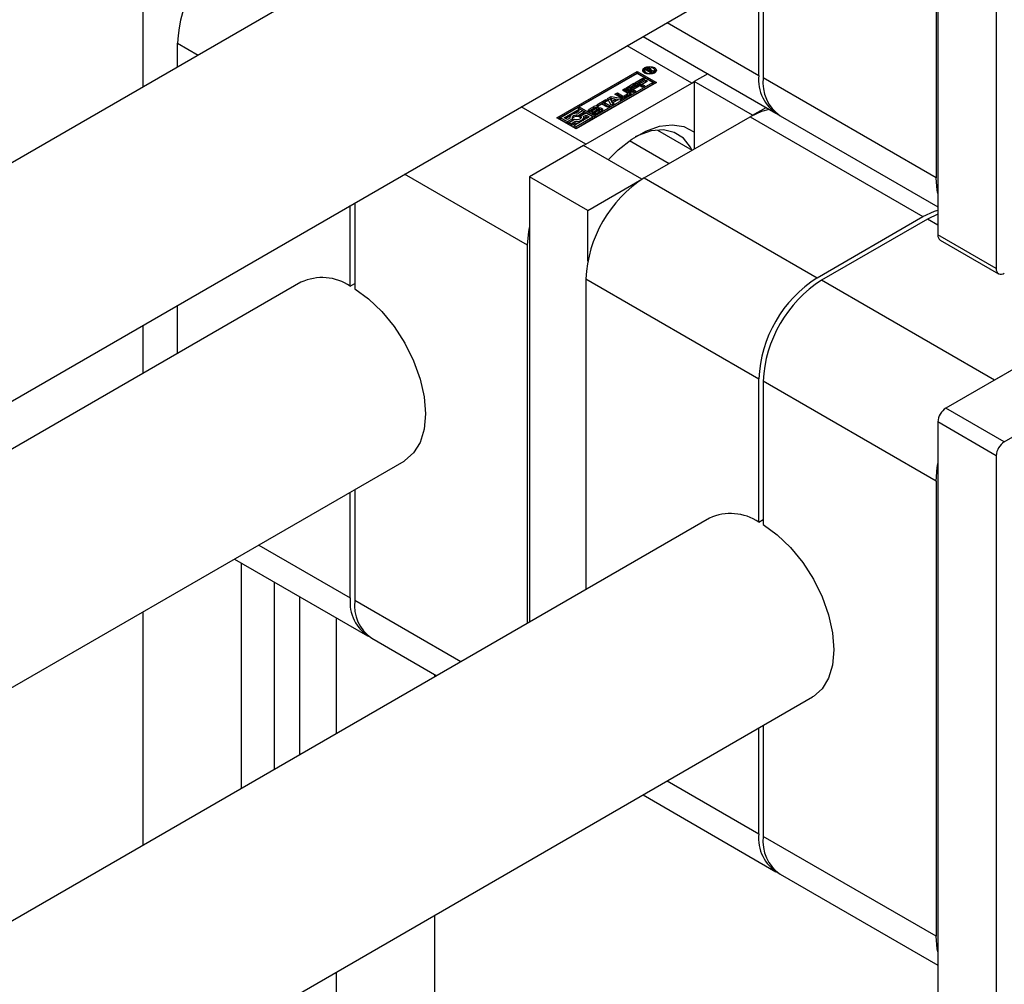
# Model space of a CAD drawing. Header units: millimetres. Extents: x 0 to 25230, y 0 to 17820.
# Tile 90 of 214: x 11190 to 11286, y 11949 to 12042. Entities that reach past the tile are written whole.
import ezdxf

# ---------------------------------------------------------------- set-up
doc = ezdxf.new("R2010")
doc.units = ezdxf.units.MM
doc.linetypes.add('SLD-Sólida', pattern=[0])

msp = doc.modelspace()

# ---------------------------------------------------------------- linework, layer by layer
at = {"color": 7, "linetype": 'SLD-Sólida', "lineweight": 25, "ltscale": 30}
for p, q in [((11279.11, 12076.883), (11279.11, 12021.521)), ((11284.767, 12073.617), (11284.767, 12018.256)), ((11278.933, 12071.147), (11278.933, 12027.054)), ((11256.963, 12067.558), (10170.314, 11440.248)), ((11202.035, 12058.474), (11202.035, 12035.848)), ((10181.327, 11423.513), (11266.962, 12050.237)), ((11261.75, 12036.973), (11261.75, 12047.228)), ((11262.175, 12047.473), (11262.175, 12036.728)), ((11252.868, 12042.1), (11261.75, 12036.973)), ((11205.394, 12037.787), (11205.394, 12040.111)), ((11205.394, 12040.111), (11207.407, 12038.949)), ((11250.525, 12040.747), (11263.408, 12033.31)), ((11255.245, 12036.234), (11248.976, 12039.853)), ((11242.181, 12032.877), (11249.959, 12037.367)), ((11249.959, 12037.204), (11242.322, 12032.796)), ((11249.959, 12037.165), (11244.333, 12033.918)), ((11249.959, 12037.367), (11251.816, 12036.296)), ((11249.959, 12037.367), (11249.959, 12037.204)), ((11251.674, 12036.214), (11249.959, 12037.204)), ((11251.465, 12036.296), (11249.959, 12037.165)), ((11250.645, 12037.463), (11250.645, 12037.3)), ((11250.645, 12037.3), (11250.674, 12037.202)), ((11250.76, 12037.519), (11250.927, 12037.615)), ((11251.267, 12037.226), (11250.76, 12037.519)), ((11250.902, 12037.437), (11250.927, 12037.452)), ((11250.927, 12037.452), (11250.927, 12037.615)), ((11250.979, 12037.549), (11250.942, 12037.528)), ((11250.942, 12037.528), (11251.108, 12037.433)), ((11250.942, 12037.414), (11250.942, 12037.528)), ((11250.992, 12037.557), (11250.979, 12037.549)), ((11251.006, 12037.564), (11250.992, 12037.557)), ((11251.005, 12037.563), (11251.005, 12037.648)), ((11251.108, 12037.433), (11251.131, 12037.446)), ((11251.108, 12037.318), (11251.108, 12037.433)), ((11251.117, 12037.583), (11251.117, 12037.663)), ((11251.131, 12037.419), (11251.131, 12037.446)), ((11251.131, 12037.419), (11251.366, 12037.284)), ((11251.499, 12037.36), (11251.131, 12037.419)), ((11251.131, 12037.305), (11251.131, 12037.419)), ((11251.198, 12037.409), (11251.198, 12037.513)), ((11251.199, 12037.409), (11251.199, 12037.52)), ((11251.264, 12037.458), (11251.264, 12037.622)), ((11251.366, 12037.284), (11251.267, 12037.226)), ((11251.293, 12037.467), (11251.615, 12037.427)), ((11251.293, 12037.393), (11251.293, 12037.467)), ((11251.321, 12037.502), (11251.321, 12037.566)), ((11251.615, 12037.427), (11251.499, 12037.36)), ((11251.64, 12037.202), (11251.669, 12037.3)), ((11251.669, 12037.3), (11251.669, 12037.463)), ((11256.793, 12037.128), (11255.492, 12036.377)), ((11251.816, 12036.296), (11244.037, 12031.805)), ((11244.992, 12030.315), (11255.245, 12036.234)), ((11245.84, 12033.048), (11251.465, 12036.296)), ((11248.849, 12035.744), (11249.649, 12036.206)), ((11249.649, 12036.206), (11249.828, 12036.102)), ((11249.649, 12036.042), (11249.649, 12036.206)), ((11249.719, 12036.246), (11250.519, 12036.708)), ((11250.45, 12035.824), (11249.719, 12036.246)), ((11249.86, 12036.164), (11250.519, 12036.544)), ((11250.698, 12036.605), (11250.135, 12036.28)), ((11250.135, 12036.28), (11250.259, 12036.207)), ((11250.135, 12036.116), (11250.135, 12036.28)), ((11250.259, 12036.207), (11250.795, 12036.517)), ((11250.259, 12036.044), (11250.795, 12036.354)), ((11250.259, 12036.044), (11250.259, 12036.207)), ((11250.974, 12036.414), (11250.438, 12036.104)), ((11250.519, 12036.708), (11250.698, 12036.605)), ((11250.519, 12036.544), (11250.519, 12036.708)), ((11250.519, 12036.544), (11250.556, 12036.523)), ((11250.795, 12036.517), (11250.974, 12036.414)), ((11250.795, 12036.354), (11250.795, 12036.517)), ((11250.795, 12036.354), (11250.833, 12036.332)), ((11251.465, 12036.132), (11251.465, 12036.296)), ((11255.245, 12036.234), (11255.492, 12036.371)), ((11261.149, 12033.112), (11255.492, 12036.377)), ((11255.492, 12036.377), (11255.492, 12029.846)), ((11278.933, 12027.054), (11262.175, 12036.728)), ((11245.84, 12032.885), (11251.465, 12036.132)), ((11247.806, 12035.142), (11248.045, 12035.28)), ((11248.045, 12035.28), (11248.547, 12034.99)), ((11248.045, 12035.116), (11248.045, 12035.28)), ((11248.527, 12035.558), (11248.766, 12035.695)), ((11249.029, 12035.268), (11248.527, 12035.558)), ((11248.668, 12035.476), (11248.766, 12035.532)), ((11248.766, 12035.695), (11249.294, 12035.391)), ((11248.766, 12035.532), (11248.766, 12035.695)), ((11248.766, 12035.532), (11249.294, 12035.227)), ((11249.581, 12035.321), (11248.849, 12035.744)), ((11248.991, 12035.662), (11249.649, 12036.042)), ((11249.059, 12035.063), (11249.059, 12035.226)), ((11249.828, 12036.102), (11249.265, 12035.777)), ((11249.265, 12035.777), (11249.389, 12035.705)), ((11249.265, 12035.614), (11249.265, 12035.777)), ((11249.265, 12035.614), (11249.389, 12035.542)), ((11249.294, 12035.227), (11249.294, 12035.391)), ((11249.389, 12035.705), (11249.925, 12036.015)), ((11249.389, 12035.542), (11249.925, 12035.851)), ((11249.389, 12035.542), (11249.389, 12035.705)), ((11250.104, 12035.912), (11249.568, 12035.602)), ((11249.568, 12035.602), (11249.817, 12035.458)), ((11249.568, 12035.439), (11249.568, 12035.602)), ((11249.568, 12035.439), (11249.676, 12035.377)), ((11249.817, 12035.458), (11249.581, 12035.321)), ((11249.649, 12036.042), (11249.686, 12036.021)), ((11249.925, 12036.015), (11250.104, 12035.912)), ((11249.925, 12035.851), (11249.925, 12036.015)), ((11249.925, 12035.851), (11249.963, 12035.83)), ((11250.135, 12036.116), (11250.259, 12036.044)), ((11250.438, 12036.104), (11250.687, 12035.96)), ((11250.438, 12035.941), (11250.438, 12036.104)), ((11250.438, 12035.941), (11250.546, 12035.879)), ((11250.687, 12035.96), (11250.45, 12035.824)), ((11246.034, 12034.118), (11246.921, 12034.631)), ((11246.175, 12034.037), (11246.921, 12034.467)), ((11247.1, 12034.528), (11246.775, 12034.34)), ((11246.775, 12034.34), (11247.328, 12034.021)), ((11246.775, 12034.177), (11246.775, 12034.34)), ((11246.921, 12034.631), (11247.1, 12034.528)), ((11246.921, 12034.467), (11246.921, 12034.631)), ((11246.921, 12034.467), (11246.958, 12034.446)), ((11247.083, 12034.724), (11247.429, 12034.924)), ((11247.426, 12034.077), (11247.083, 12034.724)), ((11247.15, 12034.599), (11247.429, 12034.761)), ((11247.416, 12034.569), (11247.416, 12034.732)), ((11247.416, 12034.732), (11247.548, 12034.474)), ((11247.863, 12034.655), (11247.416, 12034.732)), ((11247.416, 12034.569), (11247.548, 12034.311)), ((11247.429, 12034.924), (11248.549, 12034.726)), ((11247.429, 12034.761), (11247.429, 12034.924)), ((11247.429, 12034.761), (11248.333, 12034.601)), ((11247.548, 12034.474), (11247.863, 12034.655)), ((11247.548, 12034.311), (11247.863, 12034.492)), ((11247.548, 12034.311), (11247.548, 12034.474)), ((11248.106, 12034.612), (11247.624, 12034.334)), ((11247.624, 12034.334), (11247.681, 12034.225)), ((11247.624, 12034.192), (11247.624, 12034.334)), ((11248.334, 12034.837), (11247.806, 12035.142)), ((11247.863, 12034.492), (11247.863, 12034.655)), ((11247.948, 12035.06), (11248.045, 12035.116)), ((11248.045, 12035.116), (11248.547, 12034.827)), ((11248.294, 12034.579), (11248.106, 12034.612)), ((11248.549, 12034.726), (11248.294, 12034.579)), ((11248.547, 12034.827), (11248.547, 12034.99)), ((11248.692, 12034.99), (11249.029, 12035.184)), ((11248.692, 12034.827), (11249.029, 12035.021)), ((11248.692, 12034.827), (11248.692, 12034.99)), ((11249.294, 12035.129), (11248.787, 12034.837)), ((11249.029, 12035.021), (11249.029, 12035.184)), ((11244.992, 12030.315), (11238.723, 12033.934)), ((11244.158, 12033.816), (11242.531, 12032.877)), ((11242.882, 12032.877), (11244.333, 12033.715)), ((11243.854, 12033.275), (11244.333, 12033.552)), ((11244.333, 12033.715), (11244.158, 12033.816)), ((11244.648, 12033.533), (11244.233, 12033.294)), ((11244.298, 12033.129), (11244.824, 12033.432)), ((11244.333, 12033.754), (11244.333, 12033.918)), ((11244.333, 12033.918), (11245.84, 12033.048)), ((11244.333, 12033.754), (11245.84, 12032.885)), ((11244.333, 12033.552), (11244.333, 12033.715)), ((11244.999, 12033.331), (11244.473, 12033.027)), ((11244.824, 12033.432), (11244.648, 12033.533)), ((11244.824, 12033.269), (11244.824, 12033.432)), ((11245.664, 12032.947), (11244.999, 12033.331)), ((11245.315, 12033.542), (11245.252, 12033.491)), ((11245.315, 12033.705), (11245.752, 12033.958)), ((11245.315, 12033.542), (11245.752, 12033.794)), ((11245.315, 12033.542), (11245.315, 12033.705)), ((11245.492, 12033.558), (11245.492, 12033.395)), ((11245.505, 12033.386), (11245.505, 12033.54)), ((11245.536, 12033.385), (11245.536, 12033.532)), ((11245.911, 12033.827), (11245.537, 12033.611)), ((11245.573, 12033.385), (11245.573, 12033.535)), ((11245.604, 12033.275), (11245.784, 12033.38)), ((11245.609, 12033.388), (11245.609, 12033.546)), ((11245.634, 12033.558), (11246.056, 12033.79)), ((11245.634, 12033.394), (11246.056, 12033.627)), ((11245.634, 12033.394), (11245.634, 12033.558)), ((11245.752, 12033.794), (11245.752, 12033.958)), ((11246.195, 12033.671), (11245.775, 12033.44)), ((11245.784, 12033.38), (11245.788, 12033.377)), ((11245.784, 12033.217), (11245.784, 12033.38)), ((11245.788, 12033.217), (11245.788, 12033.377)), ((11245.805, 12033.216), (11245.805, 12033.372)), ((11245.835, 12033.214), (11245.835, 12033.371)), ((11245.878, 12033.217), (11245.878, 12033.381)), ((11245.915, 12033.397), (11246.289, 12033.613)), ((11245.915, 12033.234), (11246.289, 12033.45)), ((11245.915, 12033.234), (11245.915, 12033.397)), ((11246.212, 12034.015), (11246.034, 12034.118)), ((11246.223, 12033.951), (11246.041, 12033.846)), ((11246.056, 12033.627), (11246.056, 12033.79)), ((11246.511, 12033.521), (11246.074, 12033.269)), ((11246.536, 12034.202), (11246.212, 12034.015)), ((11246.289, 12033.45), (11246.289, 12033.613)), ((11246.325, 12033.48), (11246.325, 12033.643)), ((11246.334, 12033.503), (11246.334, 12033.666)), ((11247.089, 12033.883), (11246.536, 12034.202)), ((11246.775, 12034.177), (11247.187, 12033.939)), ((11247.328, 12034.021), (11247.089, 12033.883)), ((11247.681, 12034.225), (11247.426, 12034.077)), ((11261.149, 12033.112), (11262.45, 12033.863)), ((11244.037, 12031.805), (11242.181, 12032.877)), ((11242.531, 12032.714), (11242.531, 12032.877)), ((11242.531, 12032.877), (11243.197, 12032.493)), ((11242.531, 12032.714), (11243.197, 12032.33)), ((11243.197, 12032.695), (11242.882, 12032.877)), ((11243.023, 12032.796), (11243.468, 12033.052)), ((11243.436, 12032.834), (11243.197, 12032.695)), ((11243.197, 12032.493), (11243.723, 12032.797)), ((11243.197, 12032.33), (11243.723, 12032.633)), ((11243.197, 12032.33), (11243.197, 12032.493)), ((11243.898, 12032.695), (11243.372, 12032.392)), ((11243.372, 12032.392), (11243.547, 12032.291)), ((11243.372, 12032.229), (11243.372, 12032.392)), ((11243.423, 12032.912), (11243.423, 12032.826)), ((11243.547, 12032.291), (11243.962, 12032.53)), ((11243.547, 12032.127), (11243.962, 12032.367)), ((11243.723, 12032.633), (11243.723, 12032.797)), ((11245.314, 12032.947), (11243.862, 12032.109)), ((11243.962, 12032.367), (11243.962, 12032.53)), ((11244.037, 12032.008), (11245.664, 12032.947)), ((11244.037, 12031.844), (11245.664, 12032.784)), ((11244.298, 12032.965), (11244.824, 12033.269)), ((11244.298, 12032.965), (11244.298, 12033.129)), ((11244.473, 12032.864), (11244.473, 12033.027)), ((11244.473, 12032.864), (11244.498, 12032.83)), ((11244.759, 12032.99), (11244.999, 12033.129)), ((11244.773, 12032.835), (11244.999, 12032.965)), ((11244.773, 12032.749), (11244.773, 12032.912)), ((11244.999, 12033.129), (11245.314, 12032.947)), ((11244.999, 12032.965), (11244.999, 12033.129)), ((11244.999, 12032.965), (11245.172, 12032.865)), ((11245.664, 12032.784), (11245.664, 12032.947)), ((11245.84, 12033.048), (11245.84, 12032.885)), ((11250.649, 12027.05), (11260.902, 12032.969)), ((11260.902, 12032.969), (11277.66, 12023.294)), ((11261.149, 12033.112), (11261.149, 12033.105)), ((11263.832, 12033.065), (11279.11, 12024.245)), ((11243.372, 12032.229), (11243.547, 12032.127)), ((11243.547, 12032.127), (11243.547, 12032.291)), ((11243.862, 12032.109), (11244.037, 12032.008)), ((11243.862, 12031.946), (11243.862, 12032.109)), ((11243.862, 12031.946), (11244.037, 12031.844)), ((11244.037, 12031.844), (11244.037, 12032.008)), ((11251.933, 12031.679), (11255.301, 12029.735)), ((11249.227, 12030.654), (11253.06, 12028.442)), ((11244.744, 12030.173), (11239.512, 12027.152)), ((11250.401, 12026.907), (11244.744, 12030.173)), ((11244.75, 12030.17), (11244.992, 12030.315)), ((11239.335, 12020.518), (11227.408, 12027.403)), ((11245.169, 12023.886), (11239.512, 12027.152)), ((11239.512, 12027.152), (11239.512, 11983.995)), ((11245.169, 12023.886), (11250.401, 12026.907)), ((11250.401, 12026.907), (11250.401, 12026.901)), ((11250.649, 12027.05), (11267.407, 12017.375)), ((11222.152, 12016.552), (11222.152, 12024.368)), ((11222.577, 12024.613), (11222.577, 12016.307)), ((11245.169, 12018.974), (11245.169, 12023.886)), ((11267.407, 12017.375), (11277.66, 12023.294)), ((11278.085, 12023.049), (11267.831, 12017.13)), ((11279.11, 12023.533), (11278.085, 12023.049)), ((11279.11, 12022.458), (11278.085, 12023.049)), ((11284.767, 12018.256), (11279.11, 12021.521)), ((11279.338, 12021.018), (11284.995, 12017.752)), ((11239.335, 11983.893), (11239.335, 12020.518)), ((11244.992, 12017.252), (11261.75, 12007.577)), ((11244.992, 12017.252), (11244.992, 11987.158)), ((11284.59, 12007.456), (11267.831, 12017.13)), ((11217.365, 12016.928), (10229.528, 11446.662)), ((11222.152, 12016.552), (11222.577, 12016.797)), ((11299.545, 12016.09), (11279.888, 12004.741)), ((11205.394, 12010.018), (11205.394, 12014.694)), ((11294.843, 12013.375), (11284.59, 12007.456)), ((11202.035, 12012.755), (11202.035, 12008.079)), ((11285.544, 12001.476), (11305.202, 12012.824)), ((11261.75, 11993.693), (11261.75, 12007.577)), ((11278.933, 11997.658), (11262.175, 12007.333)), ((11262.175, 12007.333), (11262.175, 11993.448)), ((11285.544, 12001.476), (11279.888, 12004.741)), ((11284.767, 12000.129), (11279.11, 12003.394)), ((11279.11, 12003.394), (11279.11, 11948.033)), ((11284.767, 12000.129), (11284.767, 11944.767)), ((10239.528, 11429.341), (11227.364, 11999.607)), ((11278.933, 11997.658), (11278.933, 11953.565)), ((11222.152, 11986.344), (11222.152, 11996.599)), ((11222.577, 11996.844), (11222.577, 11986.099)), ((11256.963, 11994.069), (10307.664, 11446.05)), ((11261.75, 11993.693), (11262.175, 11993.938)), ((11213.27, 11991.471), (11222.152, 11986.344)), ((11210.927, 11990.118), (11223.81, 11982.681)), ((11211.581, 11989.74), (11211.581, 11967.871)), ((11214.763, 11987.903), (11214.763, 11969.707)), ((11217.238, 11986.475), (11217.238, 11971.136)), ((11232.867, 11980.158), (11222.577, 11986.099)), ((11202.035, 11984.985), (11202.035, 11962.36)), ((11220.774, 11984.434), (11220.774, 11973.177)), ((11224.234, 11982.436), (11230.523, 11978.805)), ((11230.319, 11978.923), (11230.319, 11978.688)), ((10317.663, 11428.729), (11266.962, 11976.748)), ((11261.75, 11963.484), (11261.75, 11973.739)), ((11262.175, 11973.984), (11262.175, 11963.239)), ((11252.868, 11968.612), (11261.75, 11963.484)), ((11250.525, 11967.259), (11263.408, 11959.821)), ((11278.933, 11953.565), (11262.175, 11963.239)), ((11263.832, 11959.577), (11279.11, 11950.757)), ((11230.319, 11955.595), (11230.319, 11922.221)), ((11220.774, 11950.084), (11220.774, 11916.71))]:
    msp.add_line(p, q, dxfattribs=at)
at = {"color": 7, "linetype": 'SLD-Sólida', "lineweight": 25, "ltscale": 30, "flags": 128}
for points in [[(11250.689, 12037.193), (11250.545, 12037.317), (11250.495, 12037.463), (11250.545, 12037.609), (11250.689, 12037.733), (11250.904, 12037.816), (11251.157, 12037.845), (11251.411, 12037.816), (11251.625, 12037.733), (11251.769, 12037.609), (11251.819, 12037.463), (11251.769, 12037.317), (11251.625, 12037.193), (11251.411, 12037.11), (11251.157, 12037.081), (11250.904, 12037.11), (11250.689, 12037.193)], [(11250.51, 12037.381), (11250.545, 12037.446), (11250.674, 12037.561)], [(11250.795, 12037.254), (11250.961, 12037.19), (11251.157, 12037.167), (11251.353, 12037.19), (11251.519, 12037.254), (11251.63, 12037.35), (11251.669, 12037.463), (11251.63, 12037.576), (11251.519, 12037.672), (11251.353, 12037.736), (11251.157, 12037.759), (11250.961, 12037.736), (11250.795, 12037.672), (11250.684, 12037.576), (11250.645, 12037.463), (11250.684, 12037.35), (11250.795, 12037.254)], [(11250.942, 12037.46), (11250.936, 12037.456), (11250.927, 12037.452)], [(11251.64, 12037.561), (11251.769, 12037.446), (11251.804, 12037.381)], [(11249.354, 12035.178), (11249.333, 12035.199), (11249.294, 12035.227)], [(11244.233, 12033.294), (11244.068, 12033.301), (11243.904, 12033.285), (11243.751, 12033.247), (11243.62, 12033.188), (11243.518, 12033.112), (11243.451, 12033.024), (11243.423, 12032.929), (11243.436, 12032.834)], [(11245.775, 12033.44), (11245.67, 12033.399), (11245.546, 12033.385), (11245.421, 12033.399), (11245.315, 12033.439), (11245.244, 12033.5), (11245.219, 12033.572), (11245.244, 12033.644), (11245.315, 12033.705)], [(11246.056, 12033.79), (11246.163, 12033.829), (11246.287, 12033.842), (11246.41, 12033.827), (11246.513, 12033.785), (11246.582, 12033.724), (11246.606, 12033.653), (11246.581, 12033.582), (11246.511, 12033.521)], [(11246.199, 12033.673), (11246.163, 12033.666), (11246.056, 12033.627)], [(11262.767, 12033.68), (11262.005, 12033.48), (11260.902, 12032.969)], [(11243.723, 12032.797), (11243.679, 12032.87), (11243.677, 12032.948), (11243.718, 12033.022), (11243.797, 12033.086), (11243.906, 12033.131), (11244.035, 12033.155), (11244.17, 12033.154), (11244.298, 12033.129)], [(11244.473, 12033.027), (11244.516, 12032.954), (11244.518, 12032.876), (11244.477, 12032.802), (11244.398, 12032.739), (11244.289, 12032.693), (11244.16, 12032.669), (11244.025, 12032.67), (11243.898, 12032.695)], [(11243.962, 12032.53), (11244.128, 12032.523), (11244.292, 12032.539), (11244.444, 12032.577), (11244.575, 12032.636), (11244.677, 12032.712), (11244.744, 12032.8), (11244.772, 12032.895), (11244.759, 12032.99)], [(11245.87, 12033.215), (11245.873, 12033.216), (11245.878, 12033.217)], [(11247.161, 12028.778), (11248.126, 12029.753), (11249.446, 12030.809), (11250.791, 12031.585), (11252.111, 12032.053), (11253.359, 12032.196), (11254.489, 12032.01), (11255.462, 12031.5), (11255.492, 12031.477)], [(11255.254, 12029.762), (11255.125, 12030.011), (11254.444, 12030.88), (11253.557, 12031.445), (11252.5, 12031.685), (11251.316, 12031.588), (11250.055, 12031.159), (11249.754, 12031.013)], [(11279.11, 12025.535), (11279.042, 12025.842), (11278.933, 12027.054)], [(11277.66, 12023.294), (11278.764, 12023.806), (11279.11, 12023.913)], [(11239.335, 12020.518), (11239.444, 12021.855), (11239.512, 12022.24)], [(11222.577, 12016.307), (11223.926, 12015.331), (11225.217, 12014.093), (11226.403, 12012.64), (11227.439, 12011.025), (11228.288, 12009.308), (11228.917, 12007.553), (11229.305, 12005.824), (11229.436, 12004.186), (11229.305, 12002.698), (11228.917, 12001.417), (11228.288, 12000.389), (11227.439, 11999.652), (11227.364, 11999.607)], [(11278.933, 11997.658), (11279.042, 11998.995), (11279.11, 11999.38)], [(11262.175, 11993.448), (11263.524, 11992.471), (11264.815, 11991.233), (11266.001, 11989.78), (11267.037, 11988.166), (11267.886, 11986.449), (11268.515, 11984.694), (11268.903, 11982.965), (11269.034, 11981.326), (11268.903, 11979.839), (11268.515, 11978.557), (11267.886, 11977.529), (11267.037, 11976.792), (11266.962, 11976.748)], [(11279.11, 11952.047), (11279.042, 11952.353), (11278.933, 11953.565)]]:
    msp.add_lwpolyline(points, dxfattribs=at)
at = {"color": 7, "linetype": 'SLD-Sólida', "lineweight": 25, "ltscale": 900}
for centre, radius, start, end in [((11217.676, 12039.552), 12.294, 122.60548, 177.39452), ((11251.125, 12037.258), 0.408, 107.12102, 119.08299), ((11251.105, 12037.316), 0.347, 88.08174, 106.7176), ((11251.117, 12037.332), 0.258, 102.01827, 115.67135), ((11251.09, 12037.453), 0.134, 70.71888, 101.30782), ((11251.118, 12037.382), 0.28, 58.61846, 90.20366), ((11251.07, 12037.574), 0.142, 295.53376, 334.46573), ((11251.077, 12037.417), 0.171, 56.77605, 70.64241), ((11251.151, 12037.518), 0.0471, 354.38604, 64.80092), ((11251.139, 12037.266), 0.229, 56.97893, 74.91247), ((11251.202, 12037.501), 0.135, 28.46311, 63.00528), ((11251.18, 12037.307), 0.173, 49.14216, 61.05635), ((11251.247, 12037.534), 0.0808, 304.8218, 23.51837), ((11265.583, 12036.523), 3.859, 173.30165, 239.51731), ((11265.98, 12036.243), 3.836, 172.74417, 235.94365), ((11249.013, 12035.226), 0.0448, 290.78342, 69.21658), ((11249.244, 12035.26), 0.14, 290.78342, 69.21658), ((11248.561, 12035.274), 0.492, 242.60967, 297.39033), ((11248.62, 12035.13), 0.158, 242.60967, 297.39033), ((11248.62, 12034.966), 0.158, 242.60967, 297.39033), ((11249.007, 12035.068), 0.0516, 294.37466, 354.3052), ((11245.542, 12033.551), 0.0505, 132.2464, 167.63665), ((11245.513, 12033.559), 0.0206, 172.3966, 247.22584), ((11245.508, 12033.395), 0.0165, 180.82042, 210.55205), ((11245.536, 12033.595), 0.0625, 240.44337, 269.94975), ((11245.603, 12033.493), 0.135, 119.44798, 134.97518), ((11245.542, 12033.688), 0.156, 267.81802, 281.84781), ((11245.527, 12033.757), 0.227, 281.86513, 291.32101), ((11245.52, 12033.767), 0.238, 292.08626, 298.70482), ((11245.527, 12033.59), 0.223, 296.75873, 298.80384), ((11245.981, 12033.518), 0.496, 60.77358, 117.54958), ((11245.971, 12033.383), 0.467, 90.4436, 118.0546), ((11245.815, 12033.429), 0.0582, 242.56515, 260.44779), ((11245.823, 12033.488), 0.117, 261.52427, 276.30706), ((11245.814, 12033.568), 0.198, 276.23976, 288.91474), ((11245.809, 12033.583), 0.214, 288.95758, 299.69661), ((11246.015, 12033.645), 0.21, 110.35594, 119.76675), ((11246.01, 12033.667), 0.187, 99.72132, 111.08347), ((11246.003, 12033.728), 0.125, 83.395, 101.54928), ((11246.012, 12033.793), 0.06, 61.35545, 84.69334), ((11246.303, 12033.452), 0.244, 103.32797, 116.10459), ((11246.29, 12033.507), 0.187, 90.70707, 103.30343), ((11246.295, 12033.651), 0.044, 28.24085, 99.94188), ((11246.228, 12033.723), 0.125, 298.97443, 320.67187), ((11246.228, 12033.56), 0.125, 298.97443, 320.67187), ((11246.299, 12033.667), 0.0348, 318.09189, 8.36019), ((11246.299, 12033.504), 0.0356, 318.37985, 358.90334), ((11246.318, 12033.31), 0.367, 45.77191, 87.73949), ((11244.094, 12032.467), 0.539, 67.80111, 137.50883), ((11244.098, 12033.495), 1.136, 263.14178, 282.35886), ((11244.521, 12032.752), 0.252, 325.06243, 359.16018), ((11245.844, 12033.709), 0.496, 240.99464, 297.5287), ((11245.809, 12033.42), 0.214, 288.95758, 299.69661), ((11257.274, 12016.693), 12.294, 122.60548, 177.39452), ((11279.633, 12021.455), 0.527, 172.74417, 235.94365), ((11285.241, 12018.179), 0.48, 170.78596, 309.20329), ((11219.424, 12012.487), 4.896, 56.13701, 114.87457), ((11274.032, 12007.019), 12.294, 122.60548, 177.39452), ((11274.456, 12006.774), 12.294, 122.60548, 177.39452), ((11280.799, 12003.317), 1.69, 122.60548, 177.39452), ((11286.455, 12000.052), 1.69, 122.60548, 177.39452), ((11259.022, 11989.627), 4.896, 56.13701, 114.87457), ((11225.985, 11985.894), 3.859, 173.30165, 239.51731), ((11226.382, 11985.614), 3.836, 172.74417, 235.94365), ((11265.583, 11963.034), 3.859, 173.30165, 239.51731), ((11265.98, 11962.755), 3.836, 172.74417, 235.94365)]:
    msp.add_arc(centre, radius, start, end, dxfattribs=at)

doc.saveas('drawing.dxf')
